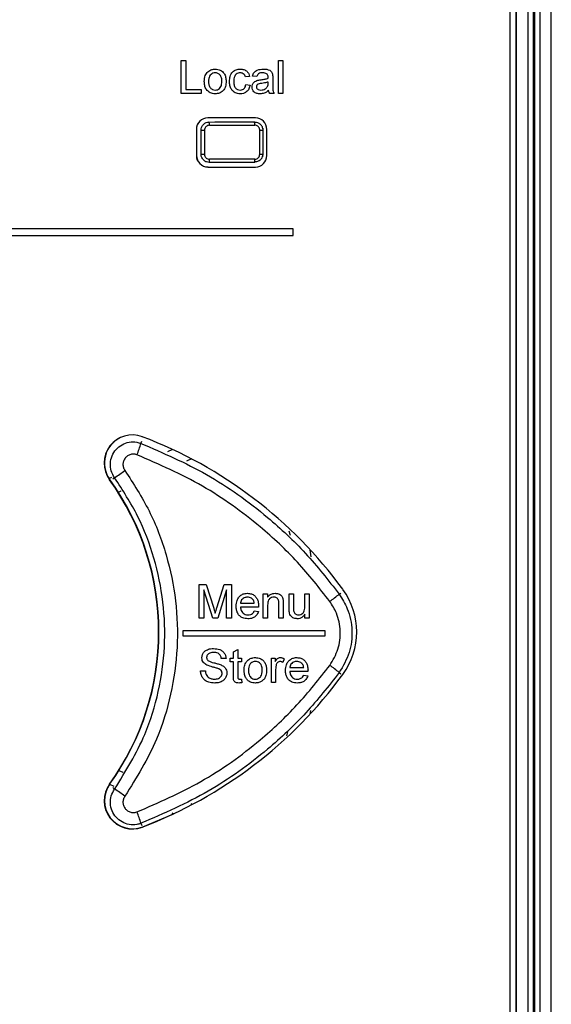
# Paper-space layout 'Sheet2' of a CAD drawing. Header units: millimetres. Extents: x -7 to 413, y -22 to 275.
# Tile 12 of 41: x 86.35 to 92.84, y 155.37 to 167.39. Entities that reach past the tile are written whole.
import ezdxf

# ---------------------------------------------------------------- set-up
doc = ezdxf.new("R2010")
doc.units = ezdxf.units.MM

psp = doc.layouts.new('Sheet2')

# ---------------------------------------------------------------- linework, layer by layer
at = {"color": 7, "linetype": 'Continuous', "lineweight": 25}
for p, q in [((92.838, 141.083), (92.838, 177.643)), ((92.556, 141.237), (92.556, 177.472)), ((92.616, 177.472), (92.616, 141.237)), ((92.636, 141.216), (92.636, 177.492)), ((92.696, 177.492), (92.696, 141.216)), ((92.412, 141.381), (92.412, 177.328)), ((92.414, 141.379), (92.414, 177.33)), ((92.334, 151.442), (92.334, 177.142)), ((92.409, 141.424), (92.409, 174.294)), ((88.318, 166.887), (88.375, 166.887)), ((88.318, 166.487), (88.318, 166.887)), ((88.375, 166.887), (88.375, 166.533)), ((89.508, 166.487), (89.508, 166.887)), ((89.508, 166.887), (89.559, 166.887)), ((89.559, 166.887), (89.559, 166.487)), ((89.154, 166.692), (89.103, 166.687)), ((89.241, 166.692), (89.19, 166.697)), ((89.38, 166.61), (89.38, 166.625)), ((89.436, 166.676), (89.436, 166.614)), ((88.375, 166.533), (88.564, 166.533)), ((88.564, 166.533), (88.564, 166.487)), ((89.108, 166.594), (89.159, 166.589)), ((88.564, 166.487), (88.318, 166.487)), ((89.452, 166.487), (89.4, 166.487)), ((89.559, 166.487), (89.508, 166.487)), ((89.224, 166.188), (88.644, 166.188)), ((89.22, 166.133), (89.205, 166.133)), ((88.504, 166.048), (88.504, 165.728)), ((88.561, 166.038), (88.603, 166.038)), ((88.561, 165.744), (88.561, 166.038)), ((88.603, 166.038), (88.603, 165.744)), ((89.277, 165.743), (89.277, 166.039)), ((89.277, 166.039), (89.316, 166.039)), ((89.316, 166.039), (89.316, 165.743)), ((89.319, 165.75), (89.319, 166.036)), ((89.364, 165.728), (89.364, 166.048)), ((88.561, 165.744), (88.603, 165.744)), ((89.277, 165.743), (89.316, 165.743)), ((88.644, 165.588), (89.224, 165.588)), ((89.684, 164.832), (78.584, 164.832)), ((89.684, 164.752), (89.684, 164.832)), ((78.584, 164.752), (89.684, 164.752)), ((88.214, 162.139), (88.151, 162.11)), ((88.444, 162.025), (88.384, 161.998)), ((87.469, 161.798), (87.434, 161.782)), ((87.582, 161.63), (87.548, 161.614)), ((89.652, 161.09), (89.637, 161.141)), ((89.652, 161.09), (89.637, 161.141)), ((89.907, 160.83), (89.892, 160.916)), ((88.536, 160.489), (88.623, 160.489)), ((88.536, 160.078), (88.536, 160.489)), ((88.623, 160.489), (88.715, 160.201)), ((88.754, 160.206), (88.845, 160.489)), ((88.845, 160.489), (88.931, 160.489)), ((88.931, 160.489), (88.931, 160.078)), ((88.703, 160.078), (88.594, 160.426)), ((88.594, 160.426), (88.594, 160.078)), ((88.873, 160.426), (88.764, 160.078)), ((88.873, 160.078), (88.873, 160.426)), ((89.321, 160.378), (89.374, 160.378)), ((89.321, 160.078), (89.321, 160.378)), ((89.374, 160.378), (89.374, 160.336)), ((89.637, 160.378), (89.69, 160.378)), ((89.637, 160.193), (89.637, 160.378)), ((89.69, 160.378), (89.69, 160.215)), ((89.827, 160.378), (89.88, 160.378)), ((89.827, 160.221), (89.827, 160.378)), ((89.88, 160.378), (89.88, 160.078)), ((89.042, 160.262), (89.211, 160.262)), ((89.511, 160.078), (89.511, 160.257)), ((89.564, 160.262), (89.564, 160.078)), ((89.263, 160.215), (89.042, 160.215)), ((89.21, 160.168), (89.262, 160.162)), ((89.374, 160.239), (89.374, 160.078)), ((89.827, 160.078), (89.827, 160.127)), ((88.594, 160.078), (88.536, 160.078)), ((88.764, 160.078), (88.703, 160.078)), ((88.931, 160.078), (88.873, 160.078)), ((89.374, 160.078), (89.321, 160.078)), ((89.564, 160.078), (89.511, 160.078)), ((89.88, 160.078), (89.827, 160.078)), ((90.078, 159.924), (88.338, 159.924)), ((88.338, 159.924), (88.338, 159.864)), ((90.078, 159.864), (90.078, 159.924)), ((88.338, 159.864), (90.078, 159.864)), ((88.955, 159.667), (89.008, 159.697)), ((88.955, 159.593), (88.955, 159.667)), ((89.008, 159.697), (89.008, 159.593)), ((88.866, 159.588), (88.808, 159.588)), ((88.918, 159.593), (88.955, 159.593)), ((88.918, 159.546), (88.918, 159.593)), ((88.955, 159.546), (88.918, 159.546)), ((88.955, 159.378), (88.955, 159.546)), ((89.008, 159.593), (89.055, 159.593)), ((89.008, 159.546), (89.008, 159.376)), ((89.055, 159.546), (89.008, 159.546)), ((89.055, 159.593), (89.055, 159.546)), ((89.419, 159.593), (89.466, 159.593)), ((89.419, 159.293), (89.419, 159.593)), ((89.466, 159.593), (89.466, 159.552)), ((89.577, 159.585), (89.56, 159.539)), ((88.555, 159.435), (88.613, 159.435)), ((89.471, 159.453), (89.471, 159.293)), ((89.645, 159.478), (89.814, 159.478)), ((89.866, 159.43), (89.645, 159.43)), ((89.055, 159.337), (89.06, 159.292)), ((89.471, 159.293), (89.419, 159.293)), ((89.813, 159.383), (89.865, 159.377)), ((89.893, 158.909), (89.9, 158.952)), ((89.607, 158.644), (89.621, 158.694)), ((89.607, 158.644), (89.621, 158.694)), ((87.555, 158.221), (87.607, 158.198)), ((87.442, 158.053), (87.495, 158.029)), ((88.435, 157.818), (88.458, 157.807)), ((88.204, 157.703), (88.228, 157.692))]:
    psp.add_line(p, q, dxfattribs=at)
at = {"color": 8, "linetype": 'Continuous', "lineweight": 25}
for p, q in [((88.661, 166.138), (88.661, 166.138)), ((88.561, 166.038), (88.561, 166.038)), ((88.561, 165.744), (88.561, 165.744)), ((89.316, 165.743), (89.311, 165.714)), ((88.661, 165.644), (88.661, 165.644)), ((87.827, 162.214), (87.837, 162.241)), ((87.505, 161.795), (87.482, 161.778)), ((90.248, 160.373), (90.267, 160.387)), ((90.248, 159.416), (90.267, 159.402)), ((87.505, 157.994), (87.482, 158.011)), ((87.827, 157.575), (87.837, 157.548))]:
    psp.add_line(p, q, dxfattribs=at)
at = {"color": 7, "linetype": 'Continuous', "lineweight": 25, "flags": 128}
psp.add_lwpolyline([(87.848, 157.532), (88.207, 157.683), (88.228, 157.693)], dxfattribs=at)
at = {"color": 7, "linetype": 'Continuous', "lineweight": 25}
for centre, radius, start, end in [((88.644, 166.048), 0.14, 90, 180), ((88.333, 166.106), 0.33, 358.4899, 5.4322), ((89.224, 166.048), 0.14, 0, 90), ((88.644, 165.728), 0.14, 180, 270), ((88.333, 165.675), 0.33, 354.5678, 1.5101), ((89.224, 165.728), 0.14, 270, 0), ((87.722, 161.972), 0.345, 69.2845, 215.7644), ((85.933, 157.244), 5.4, 36.1838, 69.2845), ((87.726, 161.974), 0.345, 117.0037, 213.5715), ((86.272, 162.679), 1.623, 338.1035, 343.3452), ((85.959, 164.145), 2.813, 303.3327, 306.4499), ((84.862, 159.912), 3.18, 324.2356, 35.7644), ((84.866, 159.914), 3.18, 324.2356, 35.7644), ((89.27, 161.521), 1.507, 304.9422, 310.4312), ((89.582, 159.912), 0.88, 323.8162, 36.1838), ((89.27, 158.268), 1.507, 49.5688, 55.0578), ((85.933, 162.581), 5.4, 290.7155, 323.8162), ((87.722, 157.852), 0.345, 144.2356, 290.7155), ((87.726, 157.854), 0.345, 144.2356, 290.7155), ((85.959, 155.644), 2.813, 53.5501, 56.6673), ((86.272, 157.11), 1.623, 16.6548, 21.8965)]:
    psp.add_arc(centre, radius, start, end, dxfattribs=at)
at = {"color": 8, "linetype": 'Continuous', "lineweight": 25}
for centre, radius, start, end in [((88.632, 166.102), 0.585, 359.6922, 3.1021), ((88.635, 165.68), 0.582, 356.8764, 0.3127)]:
    psp.add_arc(centre, radius, start, end, dxfattribs=at)
at = {"color": 7, "linetype": 'Continuous', "lineweight": 25}
for centre, major_axis, ratio, start_param, end_param in [((84.138, 173.066), (132.28, 0), 0.052408, 4.74659, 4.750786), ((88.646, 166.052), (0.0993, -0.0993), 0.997265, 3.443267, 3.925621), ((84.138, 173.026), (132.32, 0), 0.052392, 4.74659, 4.750786), ((88.646, 165.729), (0.0993, 0.0993), 0.997265, 2.357564, 3.925621), ((84.138, 158.756), (132.32, 0), 0.052392, 1.532399, 1.536596), ((84.138, 158.716), (132.28, 0), 0.052408, 1.532399, 1.536596)]:
    psp.add_ellipse(centre, major_axis=major_axis, ratio=ratio, start_param=start_param, end_param=end_param, dxfattribs=at)
for points, knots in [([(88.6, 166.633), (88.602, 166.658), (88.604, 166.703), (88.632, 166.737), (88.644, 166.752)], [0, 0, 0, 0, 0.560963, 1, 1, 1, 1]), ([(88.644, 166.752), (88.66, 166.762), (88.687, 166.781), (88.719, 166.783), (88.734, 166.784)], [0, 0, 0, 0, 0.559033, 1, 1, 1, 1]), ([(88.734, 166.738), (88.724, 166.737), (88.706, 166.735), (88.681, 166.72), (88.655, 166.688), (88.653, 166.656), (88.652, 166.633)], [0, 0, 0, 0, 0.1871365, 0.3740246, 0.5610972, 1, 1, 1, 1]), ([(88.734, 166.784), (88.755, 166.782), (88.797, 166.777), (88.843, 166.736), (88.864, 166.686), (88.866, 166.653), (88.867, 166.637)], [0, 0, 0, 0, 0.279556, 0.5586, 0.778991, 1, 1, 1, 1]), ([(88.816, 166.634), (88.815, 166.648), (88.814, 166.676), (88.796, 166.712), (88.767, 166.734), (88.745, 166.737), (88.734, 166.738)], [0, 0, 0, 0, 0.281064, 0.560316, 0.780174, 1, 1, 1, 1]), ([(88.908, 166.632), (88.909, 166.653), (88.912, 166.695), (88.941, 166.75), (88.989, 166.779), (89.023, 166.782), (89.039, 166.784)], [0, 0, 0, 0, 0.280838, 0.55968, 0.779579, 1, 1, 1, 1]), ([(89.04, 166.738), (89.03, 166.737), (89.012, 166.736), (88.987, 166.721), (88.962, 166.688), (88.96, 166.655), (88.959, 166.633)], [0, 0, 0, 0, 0.187089, 0.37388, 0.56073, 1, 1, 1, 1]), ([(89.039, 166.784), (89.054, 166.783), (89.085, 166.781), (89.122, 166.758), (89.145, 166.726), (89.151, 166.703), (89.154, 166.692)], [0, 0, 0, 0, 0.280267, 0.559439, 0.779535, 1, 1, 1, 1]), ([(89.103, 166.687), (89.1, 166.695), (89.095, 166.71), (89.079, 166.727), (89.059, 166.737), (89.046, 166.737), (89.04, 166.738)], [0, 0, 0, 0, 0.280213, 0.559476, 0.779649, 1, 1, 1, 1]), ([(89.19, 166.697), (89.195, 166.713), (89.204, 166.745), (89.255, 166.78), (89.297, 166.782), (89.323, 166.784)], [0, 0, 0, 0, 0.2804297, 0.5593032, 1, 1, 1, 1]), ([(89.313, 166.738), (89.305, 166.738), (89.287, 166.737), (89.263, 166.729), (89.248, 166.711), (89.244, 166.698), (89.241, 166.692)], [0, 0, 0, 0, 0.280855, 0.559751, 0.7795, 1, 1, 1, 1]), ([(89.367, 166.722), (89.357, 166.728), (89.341, 166.737), (89.322, 166.738), (89.313, 166.738)], [0, 0, 0, 0, 0.557871, 1, 1, 1, 1]), ([(89.323, 166.784), (89.349, 166.783), (89.387, 166.781), (89.425, 166.75), (89.431, 166.73), (89.434, 166.72)], [0, 0, 0, 0, 0.559253, 0.779195, 1, 1, 1, 1]), ([(88.734, 166.481), (88.712, 166.484), (88.67, 166.488), (88.623, 166.531), (88.603, 166.582), (88.601, 166.616), (88.6, 166.633)], [0, 0, 0, 0, 0.279616, 0.558371, 0.778858, 1, 1, 1, 1]), ([(88.652, 166.633), (88.652, 166.619), (88.654, 166.591), (88.671, 166.554), (88.701, 166.531), (88.723, 166.529), (88.734, 166.528)], [0, 0, 0, 0, 0.281129, 0.560384, 0.780159, 1, 1, 1, 1]), ([(88.867, 166.637), (88.866, 166.615), (88.865, 166.572), (88.834, 166.517), (88.785, 166.487), (88.751, 166.483), (88.734, 166.481)], [0, 0, 0, 0, 0.281033, 0.559513, 0.779602, 1, 1, 1, 1]), ([(88.734, 166.528), (88.743, 166.528), (88.762, 166.53), (88.787, 166.546), (88.812, 166.579), (88.814, 166.612), (88.816, 166.634)], [0, 0, 0, 0, 0.187044, 0.373945, 0.560983, 1, 1, 1, 1]), ([(89.039, 166.481), (89.018, 166.484), (88.976, 166.488), (88.93, 166.531), (88.91, 166.582), (88.909, 166.615), (88.908, 166.632)], [0, 0, 0, 0, 0.279595, 0.558341, 0.778834, 1, 1, 1, 1]), ([(88.959, 166.633), (88.96, 166.619), (88.961, 166.591), (88.975, 166.554), (89.005, 166.531), (89.027, 166.529), (89.038, 166.528)], [0, 0, 0, 0, 0.281276, 0.560536, 0.78011, 1, 1, 1, 1]), ([(89.185, 166.564), (89.186, 166.575), (89.188, 166.596), (89.211, 166.63), (89.237, 166.641), (89.253, 166.647)], [0, 0, 0, 0, 0.280458, 0.560983, 1, 1, 1, 1]), ([(89.253, 166.647), (89.261, 166.649), (89.275, 166.652), (89.289, 166.654), (89.295, 166.654)], [0, 0, 0, 0, 0.559918, 1, 1, 1, 1]), ([(89.295, 166.654), (89.311, 166.656), (89.34, 166.66), (89.367, 166.668), (89.38, 166.671)], [0, 0, 0, 0, 0.560185, 1, 1, 1, 1]), ([(89.38, 166.625), (89.366, 166.621), (89.34, 166.614), (89.314, 166.611), (89.303, 166.609)], [0, 0, 0, 0, 0.55976, 1, 1, 1, 1]), ([(89.38, 166.683), (89.38, 166.691), (89.379, 166.706), (89.371, 166.717), (89.367, 166.722)], [0, 0, 0, 0, 0.561903, 1, 1, 1, 1]), ([(89.38, 166.671), (89.38, 166.673), (89.38, 166.677), (89.38, 166.681), (89.38, 166.683)], [0, 0, 0, 0, 0.560023, 1, 1, 1, 1]), ([(89.434, 166.72), (89.435, 166.712), (89.436, 166.697), (89.436, 166.683), (89.436, 166.676)], [0, 0, 0, 0, 0.559817, 1, 1, 1, 1]), ([(89.436, 166.614), (89.436, 166.599), (89.436, 166.575), (89.437, 166.541), (89.441, 166.513), (89.448, 166.495), (89.452, 166.487)], [0, 0, 0, 0, 0.340206, 0.560339, 0.780175, 1, 1, 1, 1]), ([(89.038, 166.528), (89.048, 166.529), (89.068, 166.53), (89.098, 166.553), (89.104, 166.579), (89.108, 166.594)], [0, 0, 0, 0, 0.280899, 0.560906, 1, 1, 1, 1]), ([(89.159, 166.589), (89.156, 166.573), (89.148, 166.541), (89.117, 166.505), (89.078, 166.484), (89.052, 166.482), (89.039, 166.481)], [0, 0, 0, 0, 0.280202, 0.55951, 0.779586, 1, 1, 1, 1]), ([(89.281, 166.481), (89.267, 166.482), (89.241, 166.484), (89.207, 166.503), (89.188, 166.533), (89.186, 166.554), (89.185, 166.564)], [0, 0, 0, 0, 0.280815, 0.55969, 0.779696, 1, 1, 1, 1]), ([(89.303, 166.609), (89.288, 166.608), (89.27, 166.606), (89.25, 166.595), (89.243, 166.588), (89.237, 166.578), (89.237, 166.571), (89.236, 166.567)], [0, 0, 0, 0, 0.50028, 0.625326, 0.750269, 0.875147, 1, 1, 1, 1]), ([(89.236, 166.567), (89.237, 166.562), (89.238, 166.553), (89.247, 166.541), (89.265, 166.529), (89.281, 166.528), (89.292, 166.528)], [0, 0, 0, 0, 0.186565, 0.373467, 0.560613, 1, 1, 1, 1]), ([(89.385, 166.523), (89.367, 166.509), (89.336, 166.486), (89.298, 166.483), (89.281, 166.481)], [0, 0, 0, 0, 0.559971, 1, 1, 1, 1]), ([(89.292, 166.528), (89.31, 166.53), (89.343, 166.534), (89.363, 166.559), (89.372, 166.57)], [0, 0, 0, 0, 0.559758, 1, 1, 1, 1]), ([(89.372, 166.57), (89.375, 166.577), (89.379, 166.59), (89.38, 166.604), (89.38, 166.61)], [0, 0, 0, 0, 0.558995, 1, 1, 1, 1]), ([(89.4, 166.487), (89.396, 166.493), (89.389, 166.504), (89.386, 166.517), (89.385, 166.523)], [0, 0, 0, 0, 0.559697, 1, 1, 1, 1]), ([(88.561, 166.038), (88.563, 166.049), (88.565, 166.071), (88.582, 166.101), (88.607, 166.124), (88.635, 166.136), (88.654, 166.137), (88.661, 166.138)], [0, 0, 0, 0, 0.215209, 0.430496, 0.645614, 0.860473, 1, 1, 1, 1]), ([(89.319, 166.036), (89.317, 166.05), (89.313, 166.079), (89.287, 166.111), (89.254, 166.13), (89.232, 166.132), (89.22, 166.133)], [0, 0, 0, 0, 0.282354, 0.556278, 0.773981, 1, 1, 1, 1]), ([(88.663, 166.098), (88.658, 166.097), (88.647, 166.097), (88.63, 166.089), (88.615, 166.076), (88.605, 166.058), (88.603, 166.044), (88.603, 166.038)], [0, 0, 0, 0, 0.139514, 0.354333, 0.569423, 0.784723, 1, 1, 1, 1]), ([(89.277, 166.039), (89.277, 166.043), (89.276, 166.054), (89.269, 166.071), (89.256, 166.086), (89.238, 166.097), (89.224, 166.098), (89.217, 166.099)], [0, 0, 0, 0, 0.1406807, 0.3544688, 0.569083, 0.7845521, 1, 1, 1, 1]), ([(88.661, 165.644), (88.65, 165.645), (88.628, 165.648), (88.598, 165.665), (88.575, 165.69), (88.563, 165.718), (88.562, 165.737), (88.561, 165.744)], [0, 0, 0, 0, 0.214727, 0.429454, 0.644141, 0.858954, 1, 1, 1, 1]), ([(88.603, 165.744), (88.603, 165.74), (88.604, 165.729), (88.611, 165.712), (88.624, 165.697), (88.642, 165.686), (88.656, 165.685), (88.663, 165.684)], [0, 0, 0, 0, 0.141096, 0.355941, 0.570611, 0.785299, 1, 1, 1, 1]), ([(89.217, 165.683), (89.222, 165.683), (89.233, 165.684), (89.25, 165.691), (89.265, 165.705), (89.275, 165.723), (89.277, 165.736), (89.277, 165.743)], [0, 0, 0, 0, 0.144546, 0.358543, 0.572193, 0.786111, 1, 1, 1, 1]), ([(89.22, 165.653), (89.235, 165.655), (89.264, 165.659), (89.296, 165.685), (89.315, 165.716), (89.318, 165.739), (89.319, 165.75)], [0, 0, 0, 0, 0.28491, 0.559547, 0.776168, 1, 1, 1, 1]), ([(87.505, 161.795), (87.489, 161.822), (87.458, 161.876), (87.449, 161.971), (87.469, 162.063), (87.519, 162.143), (87.593, 162.202), (87.682, 162.233), (87.763, 162.234), (87.81, 162.219), (87.827, 162.214)], [0, 0, 0, 0, 0.131993, 0.264002, 0.395989, 0.527959, 0.659927, 0.791903, 0.923885, 1, 1, 1, 1]), ([(87.827, 162.214), (88.099, 162.096), (88.65, 161.858), (89.313, 161.38), (89.85, 160.88), (90.114, 160.543), (90.248, 160.373)], [0, 0, 0, 0, 0.2875939, 0.5835247, 0.7902496, 1, 1, 1, 1]), ([(87.778, 162.074), (87.77, 162.076), (87.749, 162.083), (87.711, 162.083), (87.671, 162.068), (87.637, 162.041), (87.614, 162.005), (87.605, 161.963), (87.609, 161.919), (87.623, 161.895), (87.631, 161.882)], [0, 0, 0, 0, 0.076216, 0.208356, 0.340436, 0.472427, 0.604335, 0.736206, 0.86809, 1, 1, 1, 1]), ([(90.133, 160.285), (90.006, 160.447), (89.748, 160.775), (89.232, 161.256), (88.586, 161.723), (88.05, 161.956), (87.778, 162.074)], [0, 0, 0, 0, 0.206688, 0.4164028, 0.7040361, 1, 1, 1, 1]), ([(87.631, 161.882), (87.735, 161.721), (87.943, 161.399), (88.148, 160.859), (88.264, 160.295), (88.284, 159.719), (88.204, 159.149), (88.015, 158.523), (87.772, 158.133), (87.631, 157.907)], [0, 0, 0, 0, 0.135325, 0.270649, 0.405946, 0.541243, 0.676543, 0.811843, 1, 1, 1, 1]), ([(87.505, 157.994), (87.64, 158.211), (87.872, 158.584), (88.052, 159.182), (88.129, 159.727), (88.11, 160.278), (87.999, 160.817), (87.803, 161.333), (87.605, 161.641), (87.505, 161.795)], [0, 0, 0, 0, 0.188134, 0.323443, 0.458752, 0.594063, 0.729374, 0.864687, 1, 1, 1, 1]), ([(88.989, 160.226), (88.991, 160.25), (88.994, 160.29), (89.021, 160.338), (89.055, 160.368), (89.093, 160.382), (89.118, 160.383), (89.128, 160.384)], [0, 0, 0, 0, 0.305017, 0.496624, 0.688572, 0.870431, 1, 1, 1, 1]), ([(89.128, 160.384), (89.145, 160.382), (89.175, 160.38), (89.214, 160.357), (89.242, 160.326), (89.26, 160.281), (89.262, 160.248), (89.263, 160.228)], [0, 0, 0, 0, 0.210831, 0.388806, 0.56641, 0.751048, 1, 1, 1, 1]), ([(89.374, 160.336), (89.382, 160.347), (89.399, 160.367), (89.433, 160.382), (89.456, 160.383), (89.465, 160.384)], [0, 0, 0, 0, 0.362942, 0.730048, 1, 1, 1, 1]), ([(89.465, 160.384), (89.479, 160.382), (89.502, 160.38), (89.53, 160.366), (89.549, 160.346), (89.557, 160.326), (89.56, 160.314), (89.561, 160.311)], [0, 0, 0, 0, 0.310994, 0.528113, 0.70416, 0.936647, 1, 1, 1, 1]), ([(90.248, 160.373), (90.284, 160.315), (90.368, 160.18), (90.417, 159.93), (90.387, 159.652), (90.294, 159.495), (90.248, 159.416)], [0, 0, 0, 0, 0.199535, 0.466267, 0.73314, 1, 1, 1, 1]), ([(89.128, 160.336), (89.114, 160.335), (89.091, 160.333), (89.064, 160.314), (89.048, 160.292), (89.043, 160.274), (89.042, 160.264), (89.042, 160.262)], [0, 0, 0, 0, 0.323767, 0.545535, 0.768023, 0.961333, 1, 1, 1, 1]), ([(89.191, 160.311), (89.187, 160.315), (89.176, 160.325), (89.154, 160.335), (89.136, 160.336), (89.128, 160.336)], [0, 0, 0, 0, 0.250051, 0.639895, 1, 1, 1, 1]), ([(89.211, 160.262), (89.21, 160.267), (89.209, 160.276), (89.204, 160.292), (89.198, 160.304), (89.192, 160.31), (89.191, 160.311)], [0, 0, 0, 0, 0.251466, 0.503464, 0.946079, 1, 1, 1, 1]), ([(89.451, 160.336), (89.441, 160.335), (89.422, 160.334), (89.399, 160.32), (89.383, 160.3), (89.375, 160.272), (89.374, 160.251), (89.374, 160.239)], [0, 0, 0, 0, 0.2039106, 0.4100035, 0.5468486, 0.7469627, 1, 1, 1, 1]), ([(89.511, 160.257), (89.511, 160.267), (89.51, 160.284), (89.505, 160.306), (89.495, 160.32), (89.482, 160.33), (89.467, 160.335), (89.456, 160.336), (89.451, 160.336)], [0, 0, 0, 0, 0.265747, 0.438827, 0.576272, 0.713425, 0.867357, 1, 1, 1, 1]), ([(89.561, 160.311), (89.561, 160.307), (89.563, 160.299), (89.563, 160.282), (89.564, 160.27), (89.564, 160.262)], [0, 0, 0, 0, 0.250658, 0.501038, 1, 1, 1, 1]), ([(90.133, 159.504), (90.171, 159.568), (90.248, 159.697), (90.272, 159.923), (90.232, 160.127), (90.163, 160.238), (90.133, 160.285)], [0, 0, 0, 0, 0.266888, 0.533727, 0.800435, 1, 1, 1, 1]), ([(88.715, 160.201), (88.717, 160.196), (88.72, 160.186), (88.726, 160.165), (88.731, 160.15), (88.734, 160.14)], [0, 0, 0, 0, 0.2500032, 0.5000081, 1, 1, 1, 1]), ([(88.734, 160.14), (88.735, 160.146), (88.739, 160.157), (88.744, 160.173), (88.749, 160.189), (88.752, 160.2), (88.754, 160.206)], [0, 0, 0, 0, 0.250008, 0.500037, 0.750015, 1, 1, 1, 1]), ([(89.131, 160.073), (89.11, 160.075), (89.075, 160.077), (89.033, 160.105), (89.006, 160.138), (88.992, 160.18), (88.99, 160.21), (88.989, 160.226)], [0, 0, 0, 0, 0.265594, 0.443266, 0.620941, 0.800216, 1, 1, 1, 1]), ([(89.042, 160.215), (89.044, 160.201), (89.047, 160.177), (89.065, 160.148), (89.087, 160.13), (89.111, 160.121), (89.126, 160.12), (89.132, 160.12)], [0, 0, 0, 0, 0.294857, 0.491123, 0.687595, 0.879538, 1, 1, 1, 1]), ([(89.262, 160.162), (89.255, 160.146), (89.243, 160.115), (89.205, 160.087), (89.167, 160.074), (89.143, 160.073), (89.131, 160.073)], [0, 0, 0, 0, 0.306803, 0.569311, 0.790713, 1, 1, 1, 1]), ([(89.132, 160.12), (89.144, 160.121), (89.164, 160.122), (89.189, 160.136), (89.202, 160.152), (89.208, 160.163), (89.21, 160.168)], [0, 0, 0, 0, 0.365859, 0.611849, 0.858202, 1, 1, 1, 1]), ([(89.263, 160.228), (89.263, 160.227), (89.263, 160.225), (89.263, 160.221), (89.263, 160.217), (89.263, 160.215)], [0, 0, 0, 0, 0.250002, 0.500004, 1, 1, 1, 1]), ([(89.64, 160.146), (89.64, 160.15), (89.638, 160.158), (89.638, 160.173), (89.637, 160.185), (89.637, 160.193)], [0, 0, 0, 0, 0.250372, 0.500758, 1, 1, 1, 1]), ([(89.736, 160.073), (89.722, 160.074), (89.698, 160.076), (89.669, 160.092), (89.65, 160.113), (89.643, 160.133), (89.641, 160.144), (89.64, 160.146)], [0, 0, 0, 0, 0.31495, 0.544119, 0.723989, 0.964037, 1, 1, 1, 1]), ([(89.69, 160.215), (89.69, 160.211), (89.69, 160.202), (89.69, 160.184), (89.692, 160.171), (89.693, 160.162)], [0, 0, 0, 0, 0.250411, 0.500861, 1, 1, 1, 1]), ([(89.693, 160.162), (89.695, 160.156), (89.699, 160.144), (89.712, 160.131), (89.728, 160.122), (89.741, 160.12), (89.748, 160.12), (89.75, 160.12)], [0, 0, 0, 0, 0.269538, 0.487054, 0.704281, 0.945044, 1, 1, 1, 1]), ([(89.827, 160.127), (89.822, 160.119), (89.81, 160.102), (89.783, 160.082), (89.756, 160.073), (89.74, 160.073), (89.736, 160.073)], [0, 0, 0, 0, 0.247598, 0.569815, 0.882386, 1, 1, 1, 1]), ([(89.75, 160.12), (89.76, 160.121), (89.78, 160.124), (89.804, 160.138), (89.819, 160.16), (89.826, 160.187), (89.827, 160.208), (89.827, 160.221)], [0, 0, 0, 0, 0.207519, 0.416418, 0.560915, 0.747515, 1, 1, 1, 1]), ([(88.571, 159.597), (88.572, 159.61), (88.575, 159.635), (88.595, 159.668), (88.63, 159.694), (88.671, 159.707), (88.701, 159.709), (88.713, 159.709)], [0, 0, 0, 0, 0.189034, 0.379018, 0.55565, 0.820294, 1, 1, 1, 1]), ([(88.715, 159.662), (88.699, 159.661), (88.675, 159.66), (88.649, 159.645), (88.635, 159.629), (88.629, 159.613), (88.629, 159.603), (88.628, 159.601)], [0, 0, 0, 0, 0.415853, 0.584773, 0.753552, 0.930228, 1, 1, 1, 1]), ([(88.713, 159.709), (88.739, 159.707), (88.779, 159.704), (88.826, 159.678), (88.851, 159.647), (88.863, 159.615), (88.865, 159.596), (88.866, 159.588)], [0, 0, 0, 0, 0.355181, 0.540295, 0.72676, 0.897817, 1, 1, 1, 1]), ([(88.808, 159.588), (88.806, 159.599), (88.802, 159.618), (88.787, 159.639), (88.767, 159.654), (88.742, 159.661), (88.723, 159.662), (88.715, 159.662)], [0, 0, 0, 0, 0.2506437, 0.4192349, 0.5881087, 0.8184818, 1, 1, 1, 1]), ([(88.631, 159.508), (88.617, 159.517), (88.593, 159.531), (88.574, 159.565), (88.572, 159.586), (88.571, 159.597)], [0, 0, 0, 0, 0.446785, 0.715503, 1, 1, 1, 1]), ([(88.628, 159.601), (88.629, 159.597), (88.629, 159.589), (88.633, 159.576), (88.64, 159.568), (88.643, 159.564)], [0, 0, 0, 0, 0.253089, 0.641429, 1, 1, 1, 1]), ([(88.643, 159.564), (88.656, 159.558), (88.679, 159.545), (88.719, 159.535), (88.761, 159.525), (88.79, 159.514), (88.805, 159.509)], [0, 0, 0, 0, 0.246006, 0.456323, 0.727705, 1, 1, 1, 1]), ([(89.087, 159.443), (89.087, 159.455), (89.088, 159.486), (89.1, 159.531), (89.123, 159.556), (89.132, 159.566)], [0, 0, 0, 0, 0.252219, 0.70781, 1, 1, 1, 1]), ([(89.132, 159.566), (89.139, 159.571), (89.157, 159.585), (89.189, 159.597), (89.214, 159.598), (89.224, 159.599)], [0, 0, 0, 0, 0.251682, 0.696805, 1, 1, 1, 1]), ([(89.224, 159.551), (89.214, 159.55), (89.195, 159.549), (89.17, 159.533), (89.152, 159.511), (89.141, 159.48), (89.14, 159.456), (89.14, 159.443)], [0, 0, 0, 0, 0.1876406, 0.3773048, 0.5397881, 0.757344, 1, 1, 1, 1]), ([(89.224, 159.599), (89.244, 159.597), (89.279, 159.593), (89.32, 159.564), (89.346, 159.529), (89.359, 159.489), (89.36, 159.461), (89.361, 159.448)], [0, 0, 0, 0, 0.263479, 0.450169, 0.636746, 0.823894, 1, 1, 1, 1]), ([(89.308, 159.445), (89.307, 159.464), (89.305, 159.492), (89.286, 159.525), (89.264, 159.543), (89.242, 159.551), (89.228, 159.551), (89.224, 159.551)], [0, 0, 0, 0, 0.360587, 0.547345, 0.734473, 0.917513, 1, 1, 1, 1]), ([(89.466, 159.552), (89.47, 159.557), (89.478, 159.57), (89.491, 159.587), (89.509, 159.597), (89.521, 159.598), (89.527, 159.599)], [0, 0, 0, 0, 0.251958, 0.558275, 0.780711, 1, 1, 1, 1]), ([(89.525, 159.551), (89.52, 159.551), (89.509, 159.55), (89.495, 159.54), (89.485, 159.528), (89.481, 159.518), (89.48, 159.513)], [0, 0, 0, 0, 0.2518399, 0.5054549, 0.7463765, 1, 1, 1, 1]), ([(89.56, 159.539), (89.558, 159.541), (89.552, 159.544), (89.541, 159.55), (89.532, 159.551), (89.525, 159.551)], [0, 0, 0, 0, 0.252173, 0.505066, 1, 1, 1, 1]), ([(89.527, 159.599), (89.532, 159.599), (89.54, 159.598), (89.557, 159.594), (89.569, 159.588), (89.577, 159.585)], [0, 0, 0, 0, 0.251191, 0.503003, 1, 1, 1, 1]), ([(89.593, 159.441), (89.594, 159.465), (89.597, 159.505), (89.624, 159.553), (89.659, 159.583), (89.697, 159.597), (89.721, 159.598), (89.731, 159.599)], [0, 0, 0, 0, 0.304994, 0.496591, 0.688529, 0.870395, 1, 1, 1, 1]), ([(89.731, 159.551), (89.717, 159.55), (89.694, 159.548), (89.667, 159.529), (89.651, 159.507), (89.646, 159.489), (89.645, 159.479), (89.645, 159.478)], [0, 0, 0, 0, 0.32373, 0.545499, 0.767987, 0.961297, 1, 1, 1, 1]), ([(89.731, 159.599), (89.748, 159.597), (89.778, 159.595), (89.817, 159.572), (89.845, 159.541), (89.864, 159.497), (89.865, 159.463), (89.867, 159.444)], [0, 0, 0, 0, 0.210893, 0.388899, 0.566535, 0.75117, 1, 1, 1, 1]), ([(89.795, 159.526), (89.79, 159.53), (89.779, 159.54), (89.757, 159.55), (89.74, 159.551), (89.731, 159.551)], [0, 0, 0, 0, 0.250013, 0.639912, 1, 1, 1, 1]), ([(89.814, 159.478), (89.813, 159.482), (89.812, 159.491), (89.808, 159.507), (89.801, 159.519), (89.795, 159.525), (89.795, 159.526)], [0, 0, 0, 0, 0.251458, 0.503449, 0.946015, 1, 1, 1, 1]), ([(87.778, 157.715), (88.042, 157.829), (88.579, 158.061), (89.224, 158.526), (89.746, 159.012), (90.004, 159.339), (90.133, 159.504)], [0, 0, 0, 0, 0.2876352, 0.5835972, 0.7902861, 1, 1, 1, 1]), ([(90.248, 159.416), (90.116, 159.249), (89.852, 158.912), (89.322, 158.417), (88.657, 157.936), (88.106, 157.696), (87.827, 157.575)], [0, 0, 0, 0, 0.206724, 0.416475, 0.704069, 1, 1, 1, 1]), ([(88.727, 159.288), (88.702, 159.289), (88.662, 159.291), (88.611, 159.316), (88.579, 159.349), (88.559, 159.391), (88.556, 159.421), (88.555, 159.435)], [0, 0, 0, 0, 0.285705, 0.468117, 0.651273, 0.825428, 1, 1, 1, 1]), ([(88.613, 159.435), (88.615, 159.421), (88.619, 159.396), (88.637, 159.367), (88.663, 159.348), (88.693, 159.337), (88.715, 159.336), (88.724, 159.335)], [0, 0, 0, 0, 0.267829, 0.434848, 0.601649, 0.835849, 1, 1, 1, 1]), ([(88.774, 159.462), (88.762, 159.467), (88.739, 159.474), (88.69, 159.486), (88.655, 159.499), (88.631, 159.508)], [0, 0, 0, 0, 0.251075, 0.501344, 1, 1, 1, 1]), ([(88.724, 159.335), (88.741, 159.337), (88.767, 159.339), (88.796, 159.357), (88.811, 159.376), (88.818, 159.394), (88.818, 159.404), (88.818, 159.407)], [0, 0, 0, 0, 0.3873816, 0.5762687, 0.7670022, 0.9361259, 1, 1, 1, 1]), ([(88.876, 159.41), (88.875, 159.396), (88.872, 159.369), (88.85, 159.334), (88.815, 159.306), (88.772, 159.29), (88.741, 159.289), (88.727, 159.288)], [0, 0, 0, 0, 0.189339, 0.379571, 0.560554, 0.805064, 1, 1, 1, 1]), ([(88.818, 159.407), (88.817, 159.415), (88.816, 159.43), (88.801, 159.449), (88.786, 159.457), (88.776, 159.462), (88.774, 159.462)], [0, 0, 0, 0, 0.3123662, 0.5839088, 0.9069146, 1, 1, 1, 1]), ([(88.805, 159.509), (88.818, 159.502), (88.842, 159.49), (88.866, 159.46), (88.875, 159.433), (88.876, 159.416), (88.876, 159.41)], [0, 0, 0, 0, 0.3535743, 0.6093862, 0.8659896, 1, 1, 1, 1]), ([(89.224, 159.288), (89.203, 159.29), (89.169, 159.293), (89.128, 159.321), (89.101, 159.358), (89.088, 159.401), (89.087, 159.431), (89.087, 159.443)], [0, 0, 0, 0, 0.261013, 0.438337, 0.615485, 0.836943, 1, 1, 1, 1]), ([(89.14, 159.443), (89.14, 159.425), (89.142, 159.398), (89.159, 159.365), (89.18, 159.346), (89.203, 159.336), (89.218, 159.336), (89.224, 159.335)], [0, 0, 0, 0, 0.346443, 0.527287, 0.708816, 0.884402, 1, 1, 1, 1]), ([(89.361, 159.448), (89.36, 159.424), (89.358, 159.387), (89.336, 159.339), (89.306, 159.311), (89.267, 159.291), (89.239, 159.289), (89.224, 159.288)], [0, 0, 0, 0, 0.292468, 0.468316, 0.644815, 0.812733, 1, 1, 1, 1]), ([(89.224, 159.335), (89.233, 159.336), (89.252, 159.338), (89.276, 159.352), (89.294, 159.373), (89.306, 159.405), (89.307, 159.43), (89.308, 159.445)], [0, 0, 0, 0, 0.179625, 0.360955, 0.522497, 0.703755, 1, 1, 1, 1]), ([(89.48, 159.513), (89.478, 159.508), (89.476, 159.498), (89.472, 159.478), (89.472, 159.463), (89.471, 159.453)], [0, 0, 0, 0, 0.250408, 0.500999, 1, 1, 1, 1]), ([(89.734, 159.288), (89.713, 159.29), (89.678, 159.293), (89.636, 159.32), (89.61, 159.353), (89.595, 159.395), (89.593, 159.425), (89.593, 159.441)], [0, 0, 0, 0, 0.265568, 0.443254, 0.620944, 0.800205, 1, 1, 1, 1]), ([(89.645, 159.43), (89.647, 159.416), (89.65, 159.392), (89.668, 159.363), (89.69, 159.345), (89.714, 159.336), (89.729, 159.336), (89.735, 159.335)], [0, 0, 0, 0, 0.294832, 0.491094, 0.687559, 0.879512, 1, 1, 1, 1]), ([(89.867, 159.444), (89.867, 159.443), (89.866, 159.44), (89.866, 159.436), (89.866, 159.432), (89.866, 159.43)], [0, 0, 0, 0, 0.250002, 0.500004, 1, 1, 1, 1]), ([(89.023, 159.288), (89.013, 159.288), (88.997, 159.289), (88.977, 159.298), (88.964, 159.311), (88.954, 159.338), (88.955, 159.361), (88.955, 159.378)], [0, 0, 0, 0, 0.223349, 0.358616, 0.494479, 0.620512, 1, 1, 1, 1]), ([(89.008, 159.376), (89.008, 159.371), (89.008, 159.362), (89.009, 159.351), (89.013, 159.343), (89.018, 159.339), (89.026, 159.336), (89.031, 159.335), (89.035, 159.335)], [0, 0, 0, 0, 0.255445, 0.469231, 0.585859, 0.701769, 0.825244, 1, 1, 1, 1]), ([(89.06, 159.292), (89.057, 159.292), (89.051, 159.291), (89.039, 159.289), (89.03, 159.288), (89.023, 159.288)], [0, 0, 0, 0, 0.2501927, 0.5004583, 1, 1, 1, 1]), ([(89.035, 159.335), (89.036, 159.335), (89.041, 159.335), (89.047, 159.336), (89.053, 159.336), (89.055, 159.337)], [0, 0, 0, 0, 0.249902, 0.624756, 1, 1, 1, 1]), ([(89.865, 159.377), (89.858, 159.361), (89.846, 159.33), (89.809, 159.302), (89.771, 159.29), (89.746, 159.288), (89.734, 159.288)], [0, 0, 0, 0, 0.306768, 0.56923, 0.790637, 1, 1, 1, 1]), ([(89.735, 159.335), (89.747, 159.336), (89.767, 159.338), (89.792, 159.352), (89.805, 159.367), (89.811, 159.379), (89.813, 159.383)], [0, 0, 0, 0, 0.365962, 0.611978, 0.858355, 1, 1, 1, 1]), ([(87.827, 157.575), (87.81, 157.569), (87.763, 157.555), (87.682, 157.556), (87.593, 157.587), (87.519, 157.646), (87.469, 157.726), (87.449, 157.818), (87.458, 157.913), (87.489, 157.967), (87.505, 157.994)], [0, 0, 0, 0, 0.076115, 0.208097, 0.340073, 0.472041, 0.604011, 0.735998, 0.868007, 1, 1, 1, 1]), ([(87.631, 157.907), (87.623, 157.894), (87.609, 157.87), (87.605, 157.826), (87.614, 157.784), (87.637, 157.748), (87.671, 157.721), (87.711, 157.706), (87.749, 157.706), (87.77, 157.712), (87.778, 157.715)], [0, 0, 0, 0, 0.13191, 0.263794, 0.395665, 0.527573, 0.659564, 0.791644, 0.923784, 1, 1, 1, 1])]:
    psp.add_open_spline(points, degree=3, knots=knots, dxfattribs=at)
at = {"color": 8, "linetype": 'Continuous', "lineweight": 25}
psp.add_open_spline([(89.313, 166.063), (89.313, 166.062), (89.316, 166.055), (89.316, 166.046), (89.316, 166.039)], degree=3, knots=[0, 0, 0, 0, 0.092964, 1, 1, 1, 1], dxfattribs=at)

doc.saveas('drawing.dxf')
